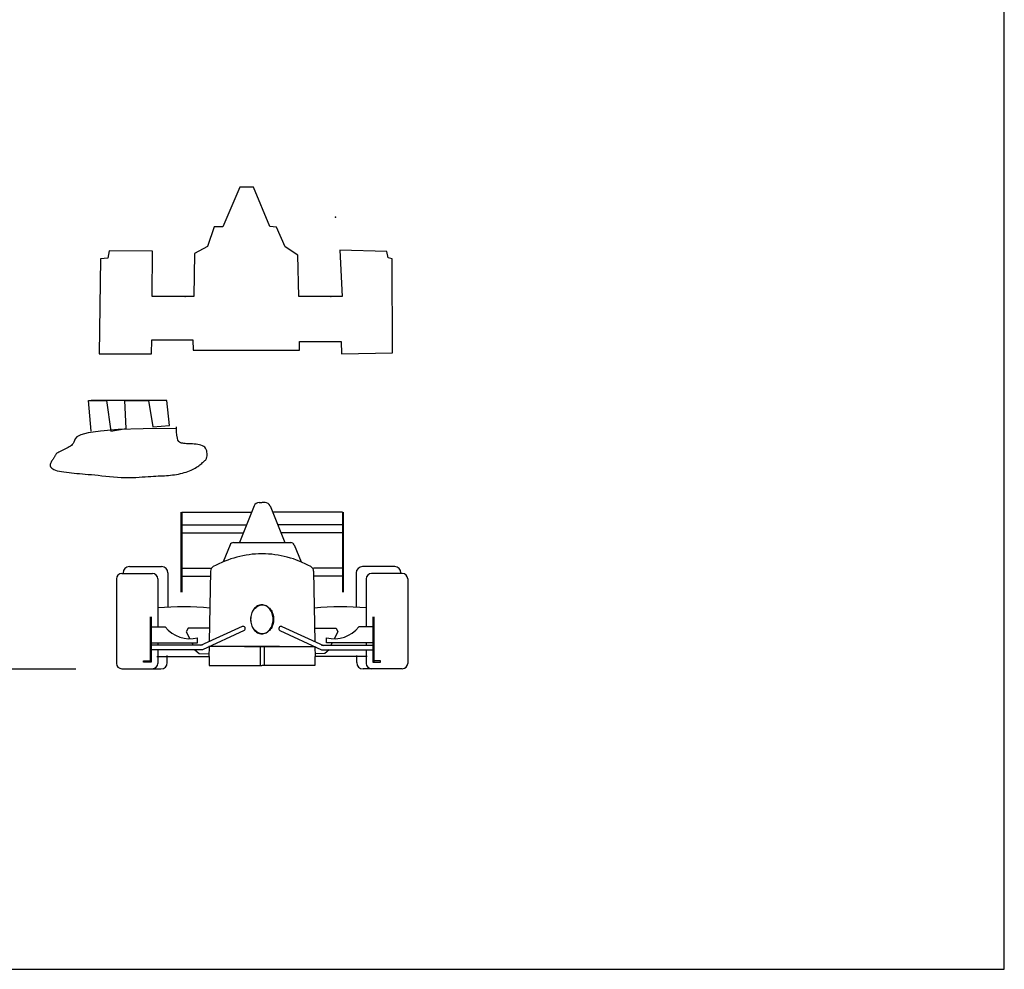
# Model space of a CAD drawing. Extents: x 149 to 250, y -977 to -912.
# Tile 37 of 156: x 220.29 to 225.77, y -976.23 to -970.95. Entities that reach past the tile are written whole.
import ezdxf

# ---------------------------------------------------------------- set-up
doc = ezdxf.new("R2010")
doc.units = 0
doc.header["$MEASUREMENT"] = 0
doc.layers.get('0').update_dxf_attribs({"linetype": 'CONTINUOUS'})
doc.layers.get('Defpoints').update_dxf_attribs({"linetype": 'CONTINUOUS'})
doc.layers.add('AREA', color=1, linetype='CONTINUOUS')
doc.layers.add('CONSTRUC', color=5, linetype='CONTINUOUS')

msp = doc.modelspace()

# ---------------------------------------------------------------- linework, layer by layer
for p, q in [((220.67467, -973.06316), (220.77576, -973.06316)), ((220.69022, -973.23408), (220.67467, -973.06316)), ((221.11012, -973.06316), (220.69022, -973.06316)), ((220.77576, -973.06316), (220.79908, -973.23408)), ((220.87684, -973.06316), (221.00903, -973.06316)), ((220.88462, -973.21854), (220.87684, -973.06316)), ((221.00903, -973.06316), (221.03236, -973.21078)), ((221.12567, -973.20301), (221.11012, -973.06316)), ((221.03236, -973.21078), (221.12567, -973.20301)), ((220.79908, -973.23408), (220.88462, -973.21854)), ((221.62328, -973.63084), (221.63857, -973.63084)), ((221.65648, -973.63084), (221.64118, -973.63084)), ((221.18823, -973.68424), (221.18823, -974.12924)), ((221.19323, -973.68424), (221.58159, -973.68424)), ((221.19323, -973.68424), (221.19323, -974.12924)), ((221.59542, -973.64969), (221.5139, -973.85334)), ((221.68433, -973.64969), (221.76586, -973.85334)), ((222.08652, -973.68424), (221.69816, -973.68424)), ((222.08652, -973.68424), (222.08652, -974.12924)), ((222.09152, -973.68424), (222.09152, -974.12924)), ((221.19323, -973.75544), (221.55309, -973.75544)), ((221.19323, -973.79994), (221.53528, -973.79994)), ((222.08652, -973.75544), (221.72666, -973.75544)), ((222.08652, -973.79994), (221.74448, -973.79994)), ((221.48066, -973.85334), (221.7991, -973.85334)), ((221.46216, -973.86572), (221.42292, -973.96095)), ((221.81759, -973.86572), (221.85684, -973.96095)), ((220.86, -974.02554), (221.03071, -974.02554)), ((220.90243, -973.98684), (221.08163, -973.98684)), ((221.11663, -974.02184), (221.11663, -974.21292)), ((221.19323, -973.99574), (221.35357, -973.99574)), ((221.35326, -974.01283), (221.34625, -974.40494)), ((222.08652, -973.99574), (221.92619, -973.99574)), ((221.92649, -974.01283), (221.9335, -974.40494)), ((222.16312, -974.02184), (222.16312, -974.21292)), ((222.37732, -973.98684), (222.19812, -973.98684)), ((222.41976, -974.02554), (222.24905, -974.02554)), ((220.83, -974.05554), (220.83, -974.52538)), ((221.06071, -974.05554), (221.06071, -974.32198)), ((221.19323, -974.04024), (221.35277, -974.04024)), ((222.08652, -974.04024), (221.92698, -974.04024)), ((222.21905, -974.05554), (222.21905, -974.32198)), ((222.44976, -974.05554), (222.44976, -974.52538)), ((221.01816, -974.26647), (221.01816, -974.51905)), ((221.02316, -974.26647), (221.02316, -974.51905)), ((222.2566, -974.26647), (222.2566, -974.51905)), ((222.2616, -974.26647), (222.2616, -974.51905)), ((221.02316, -974.32198), (221.10094, -974.32198)), ((221.53015, -974.32013), (221.29856, -974.42693)), ((221.54062, -974.34283), (221.30903, -974.44963)), ((221.73913, -974.34283), (221.97072, -974.44963)), ((221.7496, -974.32013), (221.98119, -974.42693)), ((222.2566, -974.32198), (222.17882, -974.32198)), ((221.2815, -974.4108), (221.2815, -974.38305)), ((221.99825, -974.4108), (221.99825, -974.38305)), ((221.02316, -974.4108), (221.2815, -974.4108)), ((221.30903, -974.42463), (221.02316, -974.42463)), ((221.30903, -974.44963), (221.02316, -974.44963)), ((221.06071, -974.4108), (221.06071, -974.42463)), ((221.06071, -974.44963), (221.06071, -974.52538)), ((221.26704, -974.44931), (221.29091, -974.46975)), ((221.73658, -974.43183), (221.34466, -974.43183)), ((221.34576, -974.4327), (221.34481, -974.4854)), ((221.54317, -974.43183), (221.9351, -974.43183)), ((221.62851, -974.43183), (221.62851, -974.5379)), ((221.65124, -974.43183), (221.65124, -974.5379)), ((221.934, -974.4327), (221.93494, -974.4854)), ((221.97072, -974.42463), (222.2566, -974.42463)), ((221.97072, -974.44963), (222.2566, -974.44963)), ((222.01272, -974.44931), (221.98885, -974.46975)), ((222.2566, -974.4108), (221.99825, -974.4108)), ((222.21905, -974.4108), (222.21905, -974.42463)), ((222.21905, -974.44963), (222.21905, -974.52538)), ((220.98149, -974.51072), (221.0176, -974.51072)), ((220.98149, -974.51905), (220.98149, -974.51072)), ((221.05561, -974.48679), (221.34547, -974.48679)), ((221.11307, -974.52148), (221.11307, -974.4818)), ((221.29091, -974.46975), (221.34505, -974.4721)), ((221.34547, -974.48679), (221.34547, -974.5379)), ((221.93428, -974.48679), (221.93428, -974.5379)), ((222.22415, -974.48679), (221.93428, -974.48679)), ((221.98885, -974.46975), (221.9347, -974.4721)), ((222.16669, -974.52148), (222.16669, -974.4818)), ((222.29827, -974.51072), (222.26215, -974.51072)), ((222.29827, -974.51905), (222.29827, -974.51072)), ((215.81422, -974.55538), (220.60469, -974.55538)), ((220.86, -974.55538), (221.03071, -974.55538)), ((221.02316, -974.51905), (220.98149, -974.51905)), ((220.99329, -974.55648), (221.07807, -974.55648)), ((221.34547, -974.5379), (221.63872, -974.5379)), ((221.93428, -974.5379), (221.64103, -974.5379)), ((222.28646, -974.55648), (222.20169, -974.55648)), ((222.41976, -974.55538), (222.24905, -974.55538)), ((222.2566, -974.51905), (222.29827, -974.51905))]:
    msp.add_line(p, q)
for points in [[(221.16455, -973.21854), (220.97973, -973.22043), (220.84076, -973.22562), (220.74096, -973.2334), (220.6737, -973.24307), (220.63231, -973.25392), (220.61015, -973.26525), (220.60057, -973.27636), (220.59691, -973.28653), (220.59364, -973.29521), (220.58968, -973.30248), (220.58509, -973.30855), (220.5799, -973.31364), (220.57417, -973.31797), (220.56793, -973.32176), (220.56124, -973.32524), (220.55414, -973.32861), (220.5467, -973.33207), (220.53908, -973.33561), (220.53145, -973.33922), (220.52401, -973.34285), (220.51693, -973.34649), (220.5104, -973.3501), (220.5046, -973.35364), (220.49971, -973.3571), (220.49585, -973.36044), (220.49289, -973.36369), (220.49062, -973.36689), (220.48886, -973.37005), (220.4874, -973.37321), (220.48604, -973.3764), (220.4846, -973.37965), (220.48286, -973.383), (220.4807, -973.38646), (220.47819, -973.39004), (220.47546, -973.39374), (220.47266, -973.39756), (220.46992, -973.40151), (220.46737, -973.40558), (220.46516, -973.40976), (220.46343, -973.41407), (220.46229, -973.4185), (220.46191, -973.42298), (220.4624, -973.42746), (220.46391, -973.43188), (220.46658, -973.43618), (220.47053, -973.4403), (220.47592, -973.44417), (220.48286, -973.44774), (220.49146, -973.45096), (220.50153, -973.45385), (220.51289, -973.45644), (220.52531, -973.45875), (220.53858, -973.46082), (220.55248, -973.46267), (220.56681, -973.46435), (220.58136, -973.46587), (220.59596, -973.46727), (220.6107, -973.4686), (220.62571, -973.4699), (220.64114, -973.47121), (220.65711, -973.47258), (220.67376, -973.47406), (220.69123, -973.4757), (220.70966, -973.47752), (220.72913, -973.47957), (220.74947, -973.48175), (220.77049, -973.48397), (220.79195, -973.4861), (220.81367, -973.48806), (220.83541, -973.48972), (220.85697, -973.491), (220.87814, -973.49177), (220.89872, -973.49197), (220.91866, -973.49167), (220.93789, -973.49097), (220.95638, -973.48999), (220.97408, -973.48882), (220.99095, -973.48758), (221.00693, -973.48637), (221.02199, -973.48529), (221.03611, -973.48443), (221.04939, -973.48376), (221.06197, -973.4832), (221.07399, -973.4827), (221.08559, -973.48221), (221.09689, -973.48165), (221.10805, -973.48097), (221.11919, -973.48011), (221.13042, -973.47902), (221.14171, -973.47769), (221.153, -973.47611), (221.16422, -973.47429), (221.17533, -973.47222), (221.18626, -973.46992), (221.19694, -973.46737), (221.20732, -973.46458), (221.21734, -973.46154), (221.22698, -973.45828), (221.23622, -973.45481), (221.24506, -973.45114), (221.25347, -973.44729), (221.26144, -973.44327), (221.26896, -973.4391), (221.276, -973.43479), (221.28257, -973.43037), (221.28866, -973.42591), (221.29429, -973.42148), (221.29949, -973.41715), (221.30426, -973.413), (221.30862, -973.40912), (221.31259, -973.40556), (221.31618, -973.40242), (221.3194, -973.39972), (221.32227, -973.3973), (221.32481, -973.39498), (221.32703, -973.39255), (221.32895, -973.38981), (221.33057, -973.38658), (221.33193, -973.38265), (221.33302, -973.37782), (221.33385, -973.37197), (221.3343, -973.36531), (221.33423, -973.35811), (221.33351, -973.35062), (221.332, -973.34314), (221.32956, -973.33594), (221.32606, -973.32927), (221.32136, -973.32343), (221.31538, -973.31862), (221.30828, -973.31477), (221.30027, -973.31178), (221.29155, -973.30951), (221.28236, -973.30785), (221.27288, -973.30668), (221.26335, -973.30587), (221.25397, -973.3053), (221.24492, -973.30487), (221.23624, -973.30449), (221.22794, -973.30412), (221.22003, -973.30368), (221.21252, -973.30313), (221.2054, -973.30239), (221.1987, -973.30141), (221.19241, -973.30012), (221.18656, -973.29836), (221.18122, -973.29545), (221.17648, -973.29063), (221.1724, -973.28313), (221.16909, -973.27216), (221.16662, -973.25697), (221.16508, -973.23676), (221.16455, -973.21078)], [(221.34758, -974.33045), (221.28836, -974.33045), (221.22851, -974.33045), (221.21763, -974.34948), (221.23667, -974.38482), (221.23838, -974.38823)], [(221.93217, -974.33045), (221.99139, -974.33045), (222.05124, -974.33045), (222.06213, -974.34948), (222.04308, -974.38482), (222.04138, -974.38823)], [(221.24967, -974.4108), (221.25659, -974.42463)], [(222.03008, -974.4108), (222.02316, -974.42463)]]:
    msp.add_lwpolyline(points)
for points in [[(221.6386, -974.20043, 0.1218907), (221.61533, -974.20619, 0.1053053), (221.5941, -974.2239, 0.0880567), (221.58066, -974.24908, 0.0788206), (221.57567, -974.28053, 0.0788206), (221.58066, -974.31199, 0.0880567), (221.5941, -974.33717, 0.1053053), (221.61533, -974.35488, 0.1218907), (221.6386, -974.36063, 0.1218907), (221.66187, -974.35488, 0.1053053), (221.6831, -974.33717, 0.0880567), (221.69654, -974.31199, 0.0788206), (221.70153, -974.28053, 0.0788206), (221.69654, -974.24908, 0.0880567), (221.6831, -974.2239, 0.1053053), (221.66187, -974.20619, 0.1218907)], [(221.64115, -974.20043, -0.1218907), (221.66442, -974.20619, -0.1053053), (221.68565, -974.2239, -0.0880567), (221.6991, -974.24908, -0.0788206), (221.70409, -974.28053, -0.0788206), (221.6991, -974.31199, -0.0880567), (221.68565, -974.33717, -0.1053053), (221.66442, -974.35488, -0.1218907), (221.64115, -974.36063, -0.1218907), (221.61788, -974.35488, -0.1053053), (221.59665, -974.33717, -0.0880567), (221.58321, -974.31199, -0.0788206), (221.57822, -974.28053, -0.0788206), (221.58321, -974.24908, -0.0880567), (221.59665, -974.2239, -0.1053053), (221.61788, -974.20619, -0.1218907)]]:
    msp.add_lwpolyline(points, format="xyb", close=True)
for centre, radius, start, end in [((221.62328, -973.66084), 0.03, 90, 158.18217), ((221.65648, -973.66084), 0.03, 21.81783, 90), ((221.48066, -973.87334), 0.02, 90, 157.6031), ((221.7991, -973.87334), 0.02, 22.3969, 90), ((221.64793, -974.49605), 0.58049, 90.92127, 118.73816), ((221.63182, -974.49605), 0.58049, 61.26184, 89.07873), ((220.86, -974.05554), 0.03, 90, 180), ((220.90243, -974.02184), 0.035, 90, 180), ((221.03071, -974.05554), 0.03, 0, 90), ((221.08163, -974.02184), 0.035, 0, 90), ((221.38326, -974.01337), 0.03, 118.73816, 178.97612), ((221.38326, -974.01337), 0.03, 118.73816, 178.97612), ((221.8965, -974.01337), 0.03, 1.02388, 61.26184), ((221.8965, -974.01337), 0.03, 1.02388, 61.26184), ((222.19812, -974.02184), 0.035, 90, 180), ((222.24905, -974.05554), 0.03, 90, 180), ((222.37732, -974.02184), 0.035, 0, 90), ((222.41976, -974.05554), 0.03, 0, 90), ((221.19643, -975.72866), 1.51784, 84.20876, 95.13), ((222.08333, -975.72866), 1.51784, 84.87, 95.79124), ((221.23898, -974.21128), 0.17695, 218.72738, 283.90356), ((221.53397, -974.33214), 0.0126, 301.88336, 107.6307), ((221.74579, -974.33214), 0.0126, 72.3693, 238.11664), ((222.04077, -974.21128), 0.17695, 256.09644, 321.27262), ((220.86, -974.52538), 0.03, 180, 270), ((221.03071, -974.52538), 0.03, 270, 0), ((221.07807, -974.52148), 0.035, 270, 0), ((222.20169, -974.52148), 0.035, 180, 270), ((222.24905, -974.52538), 0.03, 180, 270), ((222.41976, -974.52538), 0.03, 270, 0)]:
    msp.add_arc(centre, radius, start, end)
at = {"layer": 'AREA'}
msp.add_lwpolyline([(220.73486, -972.80401), (221.0255, -972.80401), (221.02796, -972.72525), (221.25456, -972.72525), (221.25702, -972.78432), (221.84814, -972.78432), (221.84814, -972.7351), (222.07967, -972.7351), (222.08213, -972.80401), (222.36537, -972.79908), (222.36291, -972.2749), (222.34074, -972.26998), (222.33336, -972.23552), (222.07228, -972.22814), (222.08519, -972.48505), (221.84373, -972.48505), (221.83829, -972.25521), (221.76933, -972.20845), (221.72007, -972.10017), (221.68312, -972.09525), (221.59199, -971.87622), (221.51564, -971.87622), (221.42204, -972.09771), (221.37278, -972.09771), (221.33584, -972.20599), (221.26441, -972.24537), (221.26037, -972.48505), (221.02958, -972.48505), (221.03042, -972.23306), (220.78905, -972.2306), (220.78166, -972.27244), (220.74225, -972.2749)], close=True, dxfattribs=at)
for p in [(222.04887, -972.04309), (221.21335, -972.48505), (222.02322, -972.48505)]:
    msp.add_point(p, dxfattribs=at)
at = {"layer": 'CONSTRUC'}
for p, q in [((220.86743, -974.02184), (220.86743, -974.02554)), ((222.41232, -974.02184), (222.41232, -974.02554))]:
    msp.add_line(p, q, dxfattribs=at)
at = {"layer": 'Defpoints'}
msp.add_lwpolyline([(204.16667, -976.22704), (225.76667, -976.22704), (225.76667, -948.32704), (204.16667, -948.32704)], close=True, dxfattribs=at)

doc.saveas('drawing.dxf')
